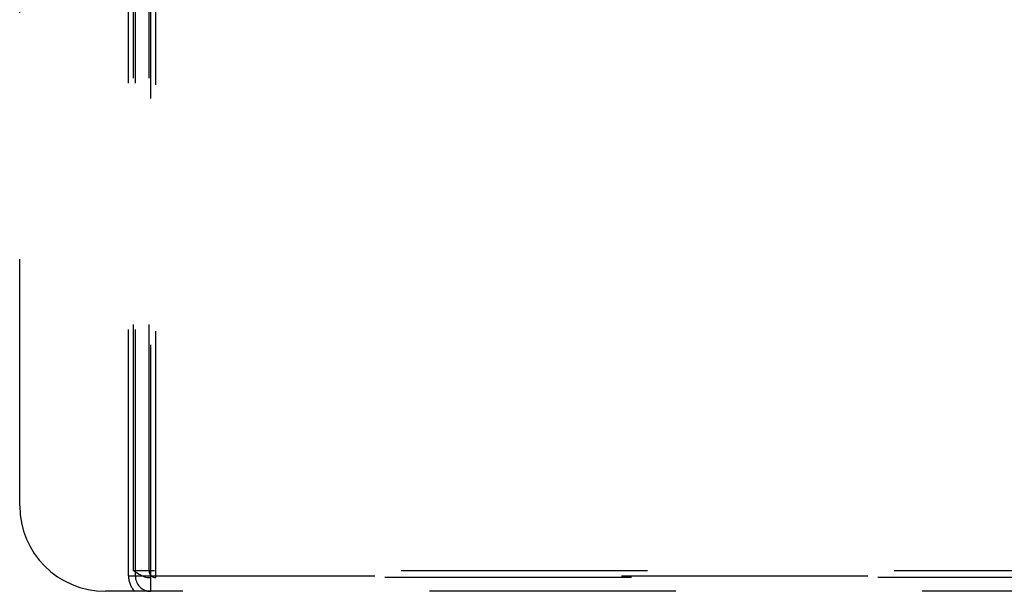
# Model space of a CAD drawing. Header units: inches. Extents: x 0 to 262, y 0 to 169.
# Tile 74 of 256: x 100 to 105.75, y 52.55 to 55.89. Entities that reach past the tile are written whole.
import ezdxf

# ---------------------------------------------------------------- set-up
doc = ezdxf.new("R2010")
doc.units = ezdxf.units.IN
doc.header["$LTSCALE"] = 14.384615
doc.header["$MEASUREMENT"] = 0
doc.linetypes.add('HIDDEN', pattern=[0.2, 0.1, -0.1])
doc.layers.add('RIGHTHAND_DOOR_ASSEMBLY', color=7, linetype='CONTINUOUS')

msp = doc.modelspace()

# ---------------------------------------------------------------- linework, layer by layer
at = {"layer": 'RIGHTHAND_DOOR_ASSEMBLY', "color": 8, "linetype": 'HIDDEN'}
for p, q in [((100.6379, 52.6405), (100.6379, 62.5505)), ((100.6679, 52.6705), (100.6679, 62.5505)), ((100.6779, 52.6405), (100.6779, 62.5505)), ((100.7579, 52.6705), (100.7579, 62.5505)), ((100.7679, 52.5505), (100.7679, 62.5505)), ((100.7979, 52.6305), (100.7979, 62.5505)), ((100.0029, 53.0505), (100.0029, 62.0505)), ((100.6379, 52.6405), (112.3279, 52.6405)), ((112.2979, 52.6705), (100.6679, 52.6705)), ((112.2041, 52.6305), (100.7617, 52.6305)), ((112.4629, 52.5505), (100.5029, 52.5505))]:
    msp.add_line(p, q, dxfattribs=at)
msp.add_lwpolyline([(100.6679, 52.6705), (100.684, 52.6596), (100.7, 52.6502), (100.7158, 52.6421), (100.7314, 52.6358), (100.7467, 52.632), (100.7617, 52.6305)], dxfattribs=at)
for centre, radius, end in [((100.5029, 53.0505), 0.5, 270), ((100.7679, 52.6405), 0.13, 223.81306), ((100.7679, 52.6405), 0.09, 270), ((100.7979, 52.6705), 0.04, 270)]:
    msp.add_arc(centre, radius, 180, end, dxfattribs=at)

doc.saveas('drawing.dxf')
